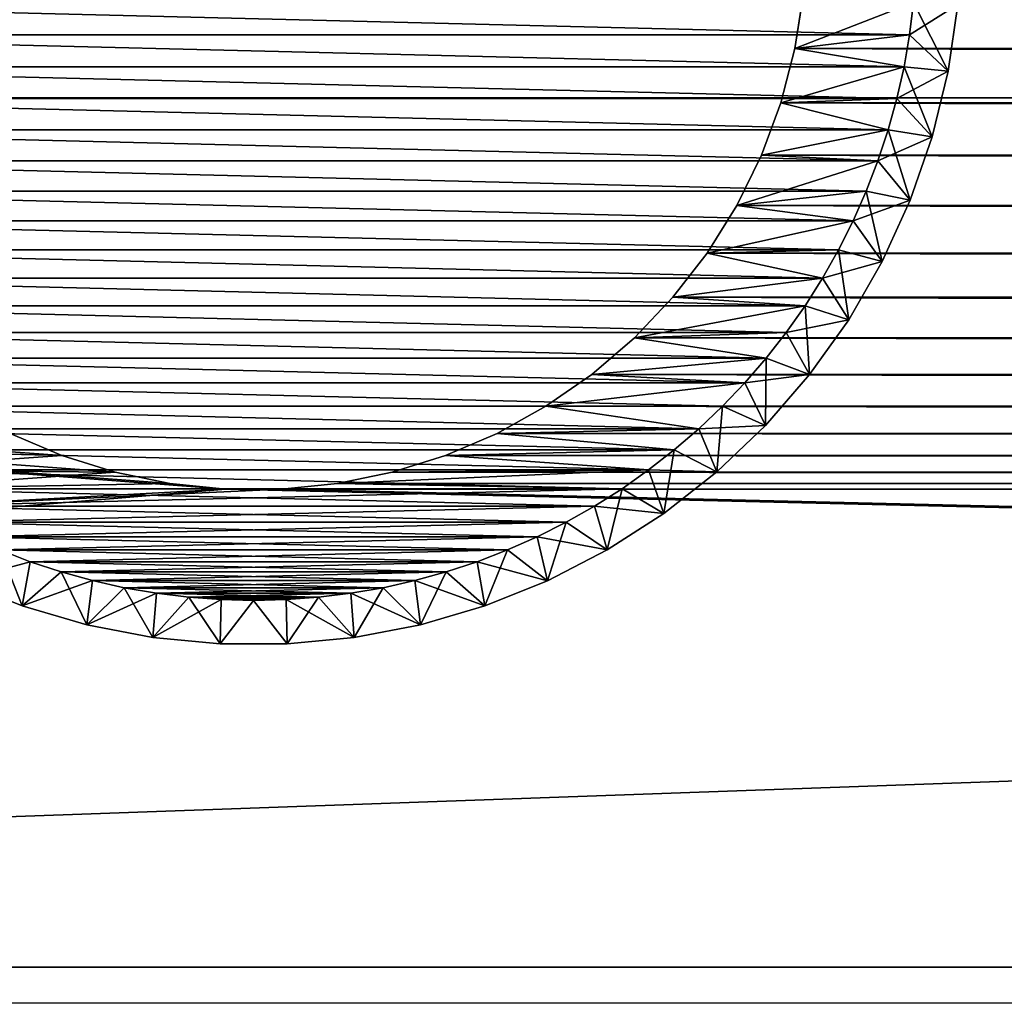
# Model space of a CAD drawing. Extents: x -320 to 320, y -695 to 695.
# Tile 118 of 169: x -170 to -148, y 432 to 454. Entities that reach past the tile are written whole.
import ezdxf

# ---------------------------------------------------------------- set-up
doc = ezdxf.new("R2010")
doc.units = 0
doc.header["$LTSCALE"] = 50.062222
for name, color, linetype in [('1', 7, 'CONTINUOUS'), ('102', 7, 'CONTINUOUS'), ('107', 7, 'CONTINUOUS'), ('108', 7, 'CONTINUOUS'), ('112', 7, 'CONTINUOUS'), ('122', 7, 'CONTINUOUS'), ('124', 7, 'CONTINUOUS'), ('2', 7, 'CONTINUOUS')]:
    doc.layers.add(name, color=color, linetype=linetype)

msp = doc.modelspace()

# ---------------------------------------------------------------- linework, layer by layer
at = {"layer": '1', "color": 7, "linetype": 'CONTINUOUS'}
for points in [[(-152.564, 454.735), (152.756, 453.484), (-152.756, 453.484), (-152.564, 454.735)], [(152.564, 454.735), (152.756, 453.484), (-152.564, 454.735), (152.564, 454.735)], [(-152.756, 453.484), (153.073, 452.258), (-153.073, 452.258), (-152.756, 453.484)], [(152.756, 453.484), (153.073, 452.258), (-152.756, 453.484), (152.756, 453.484)], [(-295.58, 432.7), (-293.162, 453.208), (-165.633, 443.516), (-295.58, 432.7)], [(-165.633, 443.516), (-293.162, 453.208), (-166.893, 443.644), (-165.633, 443.516)], [(-166.893, 443.644), (-293.162, 453.208), (-168.133, 443.899), (-166.893, 443.644)], [(-168.133, 443.899), (-293.162, 453.208), (-169.341, 444.278), (-168.133, 443.899)], [(-169.341, 444.278), (-293.162, 453.208), (-170.505, 444.777), (-169.341, 444.278)], [(-153.073, 452.258), (153.513, 451.071), (-153.513, 451.071), (-153.073, 452.258)], [(153.073, 452.258), (153.513, 451.071), (-153.073, 452.258), (153.073, 452.258)], [(-153.513, 451.071), (154.071, 449.934), (-154.071, 449.934), (-153.513, 451.071)], [(153.513, 451.071), (154.071, 449.934), (-153.513, 451.071), (153.513, 451.071)], [(-154.071, 449.934), (154.74, 448.859), (-154.74, 448.859), (-154.071, 449.934)], [(154.071, 449.934), (154.74, 448.859), (-154.071, 449.934), (154.071, 449.934)], [(-154.74, 448.859), (155.516, 447.858), (-155.515, 447.858), (-154.74, 448.859)], [(154.74, 448.859), (155.516, 447.858), (-154.74, 448.859), (154.74, 448.859)], [(-155.515, 447.858), (156.388, 446.94), (-156.388, 446.94), (-155.515, 447.858)], [(155.516, 447.858), (156.388, 446.94), (-155.515, 447.858), (155.516, 447.858)], [(-156.388, 446.94), (157.349, 446.115), (-157.349, 446.115), (-156.388, 446.94)], [(156.388, 446.94), (157.349, 446.115), (-156.388, 446.94), (156.388, 446.94)], [(-157.349, 446.115), (158.388, 445.392), (-158.388, 445.392), (-157.349, 446.115)], [(157.349, 446.115), (158.388, 445.392), (-157.349, 446.115), (157.349, 446.115)], [(-158.388, 445.392), (159.495, 444.777), (-159.495, 444.777), (-158.388, 445.392)], [(158.388, 445.392), (159.495, 444.777), (-158.388, 445.392), (158.388, 445.392)], [(-159.495, 444.777), (160.659, 444.278), (-160.659, 444.278), (-159.495, 444.777)], [(159.495, 444.777), (160.659, 444.278), (-159.495, 444.777), (159.495, 444.777)], [(-160.659, 444.278), (161.867, 443.899), (-161.867, 443.899), (-160.659, 444.278)], [(160.659, 444.278), (161.867, 443.899), (-160.659, 444.278), (160.659, 444.278)], [(-161.867, 443.899), (163.107, 443.644), (-163.107, 443.644), (-161.867, 443.899)], [(161.867, 443.899), (163.107, 443.644), (-161.867, 443.899), (161.867, 443.899)], [(295.58, 432.7), (-295.58, 432.7), (-165.633, 443.516), (295.58, 432.7)], [(-164.367, 443.516), (295.58, 432.7), (-165.633, 443.516), (-164.367, 443.516)], [(-163.107, 443.644), (164.367, 443.516), (-164.367, 443.516), (-163.107, 443.644)], [(164.367, 443.516), (295.58, 432.7), (-164.367, 443.516), (164.367, 443.516)], [(163.107, 443.644), (164.367, 443.516), (-163.107, 443.644), (163.107, 443.644)], [(-297.887, 412.179), (-295.58, 432.7), (297.887, 412.179), (-297.887, 412.179)], [(297.887, 412.179), (-295.58, 432.7), (295.58, 432.7), (297.887, 412.179)]]:
    msp.add_3dface(points, dxfattribs=at)
at = {"layer": '102', "color": 7, "linetype": 'CONTINUOUS'}
for points in [[(-152.564, 454.735), (-152.756, 453.484), (-152.564, 454.735, -9), (-152.564, 454.735)], [(-152.564, 454.735, -9), (-152.756, 453.484), (-152.756, 453.484, -9), (-152.564, 454.735, -9)], [(-152.756, 453.484), (-153.073, 452.258), (-152.756, 453.484, -9), (-152.756, 453.484)], [(-152.756, 453.484, -9), (-153.073, 452.258), (-153.073, 452.258, -9), (-152.756, 453.484, -9)], [(-153.073, 452.258), (-153.513, 451.071), (-153.073, 452.258, -9), (-153.073, 452.258)], [(-153.073, 452.258, -9), (-153.513, 451.071), (-153.513, 451.071, -9), (-153.073, 452.258, -9)], [(-153.513, 451.071), (-154.071, 449.934), (-153.513, 451.071, -9), (-153.513, 451.071)], [(-153.513, 451.071, -9), (-154.071, 449.934), (-154.071, 449.934, -9), (-153.513, 451.071, -9)], [(-154.071, 449.934), (-154.74, 448.859), (-154.071, 449.934, -9), (-154.071, 449.934)], [(-154.071, 449.934, -9), (-154.74, 448.859), (-154.74, 448.859, -9), (-154.071, 449.934, -9)], [(-154.74, 448.859), (-155.515, 447.858), (-154.74, 448.859, -9), (-154.74, 448.859)], [(-154.74, 448.859, -9), (-155.515, 447.858), (-155.515, 447.858, -9), (-154.74, 448.859, -9)], [(-155.515, 447.858), (-156.388, 446.94), (-155.515, 447.858, -9), (-155.515, 447.858)], [(-155.515, 447.858, -9), (-156.388, 446.94), (-156.388, 446.94, -9), (-155.515, 447.858, -9)], [(-156.388, 446.94), (-157.349, 446.115), (-156.388, 446.94, -9), (-156.388, 446.94)], [(-156.388, 446.94, -9), (-157.349, 446.115), (-157.349, 446.115, -9), (-156.388, 446.94, -9)], [(-157.349, 446.115), (-158.388, 445.392), (-157.349, 446.115, -9), (-157.349, 446.115)], [(-157.349, 446.115, -9), (-158.388, 445.392), (-158.388, 445.392, -9), (-157.349, 446.115, -9)], [(-158.388, 445.392), (-159.495, 444.777), (-158.388, 445.392, -9), (-158.388, 445.392)], [(-158.388, 445.392, -9), (-159.495, 444.777), (-159.495, 444.777, -9), (-158.388, 445.392, -9)], [(-169.341, 444.278), (-170.505, 444.777), (-169.341, 444.278, -9), (-169.341, 444.278)], [(-169.341, 444.278, -9), (-170.505, 444.777), (-170.505, 444.777, -9), (-169.341, 444.278, -9)], [(-159.495, 444.777), (-160.659, 444.278), (-159.495, 444.777, -9), (-159.495, 444.777)], [(-159.495, 444.777, -9), (-160.659, 444.278), (-160.659, 444.278, -9), (-159.495, 444.777, -9)], [(-168.133, 443.899), (-169.341, 444.278), (-168.133, 443.899, -9), (-168.133, 443.899)], [(-168.133, 443.899, -9), (-169.341, 444.278), (-169.341, 444.278, -9), (-168.133, 443.899, -9)], [(-160.659, 444.278), (-161.867, 443.899), (-160.659, 444.278, -9), (-160.659, 444.278)], [(-160.659, 444.278, -9), (-161.867, 443.899), (-161.867, 443.899, -9), (-160.659, 444.278, -9)], [(-166.893, 443.644), (-168.133, 443.899), (-166.893, 443.644, -9), (-166.893, 443.644)], [(-166.893, 443.644, -9), (-168.133, 443.899), (-168.133, 443.899, -9), (-166.893, 443.644, -9)], [(-161.867, 443.899), (-163.107, 443.644), (-161.867, 443.899, -9), (-161.867, 443.899)], [(-161.867, 443.899, -9), (-163.107, 443.644), (-163.107, 443.644, -9), (-161.867, 443.899, -9)], [(-165.633, 443.516), (-166.893, 443.644), (-165.633, 443.516, -9), (-165.633, 443.516)], [(-165.633, 443.516, -9), (-166.893, 443.644), (-166.893, 443.644, -9), (-165.633, 443.516, -9)], [(-164.367, 443.516), (-165.633, 443.516), (-164.367, 443.516, -9), (-164.367, 443.516)], [(-164.367, 443.516, -9), (-165.633, 443.516), (-165.633, 443.516, -9), (-164.367, 443.516, -9)], [(-163.107, 443.644), (-164.367, 443.516), (-163.107, 443.644, -9), (-163.107, 443.644)], [(-163.107, 443.644, -9), (-164.367, 443.516), (-164.367, 443.516, -9), (-163.107, 443.644, -9)]]:
    msp.add_3dface(points, dxfattribs=at)
at = {"layer": '107', "color": 7, "linetype": 'CONTINUOUS'}
for points in [[(-152.564, 454.735, -9), (-152.756, 453.484, -9), (-150.072, 454.53, -9), (-152.564, 454.735, -9)], [(-150.072, 454.53, -9), (-152.756, 453.484, -9), (-150.162, 453.799, -9), (-150.072, 454.53, -9)], [(-150.162, 453.799, -9), (-152.756, 453.484, -9), (-150.288, 453.074, -9), (-150.162, 453.799, -9)], [(-152.756, 453.484, -9), (-153.073, 452.258, -9), (-150.288, 453.074, -9), (-152.756, 453.484, -9)], [(-150.288, 453.074, -9), (-153.073, 452.258, -9), (-150.45, 452.355, -9), (-150.288, 453.074, -9)], [(-153.073, 452.258, -9), (-153.513, 451.071, -9), (-150.646, 451.646, -9), (-153.073, 452.258, -9)], [(-150.45, 452.355, -9), (-153.073, 452.258, -9), (-150.646, 451.646, -9), (-150.45, 452.355, -9)], [(-150.646, 451.646, -9), (-153.513, 451.071, -9), (-150.877, 450.947, -9), (-150.646, 451.646, -9)], [(-153.513, 451.071, -9), (-154.071, 449.934, -9), (-150.877, 450.947, -9), (-153.513, 451.071, -9)], [(-150.877, 450.947, -9), (-154.071, 449.934, -9), (-151.142, 450.26, -9), (-150.877, 450.947, -9)], [(-151.142, 450.26, -9), (-154.071, 449.934, -9), (-151.44, 449.587, -9), (-151.142, 450.26, -9)], [(-154.071, 449.934, -9), (-154.74, 448.859, -9), (-151.44, 449.587, -9), (-154.071, 449.934, -9)], [(-151.44, 449.587, -9), (-154.74, 448.859, -9), (-151.771, 448.929, -9), (-151.44, 449.587, -9)], [(-154.74, 448.859, -9), (-155.515, 447.858, -9), (-152.134, 448.288, -9), (-154.74, 448.859, -9)], [(-151.771, 448.929, -9), (-154.74, 448.859, -9), (-152.134, 448.288, -9), (-151.771, 448.929, -9)], [(-152.134, 448.288, -9), (-155.515, 447.858, -9), (-152.528, 447.666, -9), (-152.134, 448.288, -9)], [(-155.515, 447.858, -9), (-156.388, 446.94, -9), (-152.528, 447.666, -9), (-155.515, 447.858, -9)], [(-152.528, 447.666, -9), (-156.388, 446.94, -9), (-152.952, 447.065, -9), (-152.528, 447.666, -9)], [(-152.952, 447.065, -9), (-156.388, 446.94, -9), (-153.405, 446.484, -9), (-152.952, 447.065, -9)], [(-156.388, 446.94, -9), (-157.349, 446.115, -9), (-153.405, 446.484, -9), (-156.388, 446.94, -9)], [(-153.405, 446.484, -9), (-157.349, 446.115, -9), (-153.886, 445.927, -9), (-153.405, 446.484, -9)], [(-157.349, 446.115, -9), (-158.388, 445.392, -9), (-153.886, 445.927, -9), (-157.349, 446.115, -9)], [(-153.886, 445.927, -9), (-158.388, 445.392, -9), (-154.393, 445.393, -9), (-153.886, 445.927, -9)], [(-158.388, 445.392, -9), (-159.495, 444.777, -9), (-154.927, 444.886, -9), (-158.388, 445.392, -9)], [(-154.393, 445.393, -9), (-158.388, 445.392, -9), (-154.927, 444.886, -9), (-154.393, 445.393, -9)], [(-154.927, 444.886, -9), (-159.495, 444.777, -9), (-155.484, 444.405, -9), (-154.927, 444.886, -9)], [(-169.341, 444.278, -9), (-170.505, 444.777, -9), (-174.516, 444.405, -9), (-169.341, 444.278, -9)], [(-159.495, 444.777, -9), (-160.659, 444.278, -9), (-155.484, 444.405, -9), (-159.495, 444.777, -9)], [(-173.935, 443.952, -9), (-169.341, 444.278, -9), (-174.516, 444.405, -9), (-173.935, 443.952, -9)], [(-155.484, 444.405, -9), (-160.659, 444.278, -9), (-156.065, 443.952, -9), (-155.484, 444.405, -9)], [(-168.133, 443.899, -9), (-169.341, 444.278, -9), (-173.935, 443.952, -9), (-168.133, 443.899, -9)], [(-160.659, 444.278, -9), (-161.867, 443.899, -9), (-156.065, 443.952, -9), (-160.659, 444.278, -9)], [(-173.334, 443.528, -9), (-168.133, 443.899, -9), (-173.935, 443.952, -9), (-173.334, 443.528, -9)], [(-161.867, 443.899, -9), (-163.107, 443.644, -9), (-156.065, 443.952, -9), (-161.867, 443.899, -9)], [(-156.065, 443.952, -9), (-163.107, 443.644, -9), (-156.666, 443.528, -9), (-156.065, 443.952, -9)], [(-166.893, 443.644, -9), (-168.133, 443.899, -9), (-173.334, 443.528, -9), (-166.893, 443.644, -9)], [(-165.633, 443.516, -9), (-166.893, 443.644, -9), (-173.334, 443.528, -9), (-165.633, 443.516, -9)], [(-172.712, 443.134, -9), (-165.633, 443.516, -9), (-173.334, 443.528, -9), (-172.712, 443.134, -9)], [(-156.666, 443.528, -9), (-164.367, 443.516, -9), (-172.712, 443.134, -9), (-156.666, 443.528, -9)], [(-157.288, 443.134, -9), (-156.666, 443.528, -9), (-172.712, 443.134, -9), (-157.288, 443.134, -9)], [(-164.367, 443.516, -9), (-165.633, 443.516, -9), (-172.712, 443.134, -9), (-164.367, 443.516, -9)], [(-163.107, 443.644, -9), (-164.367, 443.516, -9), (-156.666, 443.528, -9), (-163.107, 443.644, -9)], [(-172.071, 442.771, -9), (-157.288, 443.134, -9), (-172.712, 443.134, -9), (-172.071, 442.771, -9)], [(-157.929, 442.771, -9), (-157.288, 443.134, -9), (-172.071, 442.771, -9), (-157.929, 442.771, -9)], [(-171.413, 442.44, -9), (-157.929, 442.771, -9), (-172.071, 442.771, -9), (-171.413, 442.44, -9)], [(-158.587, 442.44, -9), (-157.929, 442.771, -9), (-171.413, 442.44, -9), (-158.587, 442.44, -9)], [(-170.74, 442.142, -9), (-158.587, 442.44, -9), (-171.413, 442.44, -9), (-170.74, 442.142, -9)], [(-159.26, 442.142, -9), (-158.587, 442.44, -9), (-170.74, 442.142, -9), (-159.26, 442.142, -9)], [(-170.053, 441.877, -9), (-159.26, 442.142, -9), (-170.74, 442.142, -9), (-170.053, 441.877, -9)], [(-159.947, 441.877, -9), (-159.26, 442.142, -9), (-170.053, 441.877, -9), (-159.947, 441.877, -9)], [(-169.354, 441.646, -9), (-159.947, 441.877, -9), (-170.053, 441.877, -9), (-169.354, 441.646, -9)], [(-160.646, 441.646, -9), (-159.947, 441.877, -9), (-169.354, 441.646, -9), (-160.646, 441.646, -9)], [(-168.645, 441.45, -9), (-160.646, 441.646, -9), (-169.354, 441.646, -9), (-168.645, 441.45, -9)], [(-161.355, 441.45, -9), (-160.646, 441.646, -9), (-168.645, 441.45, -9), (-161.355, 441.45, -9)], [(-167.926, 441.288, -9), (-161.355, 441.45, -9), (-168.645, 441.45, -9), (-167.926, 441.288, -9)], [(-162.074, 441.288, -9), (-161.355, 441.45, -9), (-167.926, 441.288, -9), (-162.074, 441.288, -9)], [(-167.201, 441.162, -9), (-162.074, 441.288, -9), (-167.926, 441.288, -9), (-167.201, 441.162, -9)], [(-162.799, 441.162, -9), (-162.074, 441.288, -9), (-167.201, 441.162, -9), (-162.799, 441.162, -9)], [(-166.47, 441.072, -9), (-162.799, 441.162, -9), (-167.201, 441.162, -9), (-166.47, 441.072, -9)], [(-163.53, 441.072, -9), (-162.799, 441.162, -9), (-166.47, 441.072, -9), (-163.53, 441.072, -9)], [(-165.736, 441.018, -9), (-163.53, 441.072, -9), (-166.47, 441.072, -9), (-165.736, 441.018, -9)], [(-164.264, 441.018, -9), (-163.53, 441.072, -9), (-165.736, 441.018, -9), (-164.264, 441.018, -9)], [(-165, 441, -9), (-164.264, 441.018, -9), (-165.736, 441.018, -9), (-165, 441, -9)]]:
    msp.add_3dface(points, dxfattribs=at)
at = {"layer": '108', "color": 7, "linetype": 'CONTINUOUS'}
for points in [[(-179.838, 453.799, -59), (-179.928, 454.53, -59), (-150.162, 453.799, -59), (-179.838, 453.799, -59)], [(-150.162, 453.799, -59), (-179.928, 454.53, -59), (-150.072, 454.53, -59), (-150.162, 453.799, -59)], [(-179.712, 453.074, -59), (-179.838, 453.799, -59), (-150.288, 453.074, -59), (-179.712, 453.074, -59)], [(-150.288, 453.074, -59), (-179.838, 453.799, -59), (-150.162, 453.799, -59), (-150.288, 453.074, -59)], [(-179.55, 452.355, -59), (-179.712, 453.074, -59), (-150.45, 452.355, -59), (-179.55, 452.355, -59)], [(-150.45, 452.355, -59), (-179.712, 453.074, -59), (-150.288, 453.074, -59), (-150.45, 452.355, -59)], [(-179.354, 451.646, -59), (-179.55, 452.355, -59), (-150.646, 451.646, -59), (-179.354, 451.646, -59)], [(-150.646, 451.646, -59), (-179.55, 452.355, -59), (-150.45, 452.355, -59), (-150.646, 451.646, -59)], [(-179.123, 450.947, -59), (-179.354, 451.646, -59), (-150.877, 450.947, -59), (-179.123, 450.947, -59)], [(-150.877, 450.947, -59), (-179.354, 451.646, -59), (-150.646, 451.646, -59), (-150.877, 450.947, -59)], [(-178.858, 450.26, -59), (-179.123, 450.947, -59), (-151.142, 450.26, -59), (-178.858, 450.26, -59)], [(-151.142, 450.26, -59), (-179.123, 450.947, -59), (-150.877, 450.947, -59), (-151.142, 450.26, -59)], [(-178.56, 449.587, -59), (-178.858, 450.26, -59), (-151.44, 449.587, -59), (-178.56, 449.587, -59)], [(-151.44, 449.587, -59), (-178.858, 450.26, -59), (-151.142, 450.26, -59), (-151.44, 449.587, -59)], [(-178.229, 448.929, -59), (-178.56, 449.587, -59), (-151.771, 448.929, -59), (-178.229, 448.929, -59)], [(-151.771, 448.929, -59), (-178.56, 449.587, -59), (-151.44, 449.587, -59), (-151.771, 448.929, -59)], [(-177.866, 448.288, -59), (-178.229, 448.929, -59), (-152.134, 448.288, -59), (-177.866, 448.288, -59)], [(-152.134, 448.288, -59), (-178.229, 448.929, -59), (-151.771, 448.929, -59), (-152.134, 448.288, -59)], [(-177.472, 447.666, -59), (-177.866, 448.288, -59), (-152.528, 447.666, -59), (-177.472, 447.666, -59)], [(-152.528, 447.666, -59), (-177.866, 448.288, -59), (-152.134, 448.288, -59), (-152.528, 447.666, -59)], [(-177.048, 447.065, -59), (-177.472, 447.666, -59), (-152.952, 447.065, -59), (-177.048, 447.065, -59)], [(-152.952, 447.065, -59), (-177.472, 447.666, -59), (-152.528, 447.666, -59), (-152.952, 447.065, -59)], [(-176.595, 446.484, -59), (-177.048, 447.065, -59), (-153.405, 446.484, -59), (-176.595, 446.484, -59)], [(-153.405, 446.484, -59), (-177.048, 447.065, -59), (-152.952, 447.065, -59), (-153.405, 446.484, -59)], [(-176.114, 445.927, -59), (-176.595, 446.484, -59), (-153.886, 445.927, -59), (-176.114, 445.927, -59)], [(-153.886, 445.927, -59), (-176.595, 446.484, -59), (-153.405, 446.484, -59), (-153.886, 445.927, -59)], [(-175.607, 445.393, -59), (-176.114, 445.927, -59), (-154.393, 445.393, -59), (-175.607, 445.393, -59)], [(-154.393, 445.393, -59), (-176.114, 445.927, -59), (-153.886, 445.927, -59), (-154.393, 445.393, -59)], [(-175.073, 444.886, -59), (-175.607, 445.393, -59), (-154.927, 444.886, -59), (-175.073, 444.886, -59)], [(-154.927, 444.886, -59), (-175.607, 445.393, -59), (-154.393, 445.393, -59), (-154.927, 444.886, -59)], [(-174.516, 444.405, -59), (-175.073, 444.886, -59), (-155.484, 444.405, -59), (-174.516, 444.405, -59)], [(-155.484, 444.405, -59), (-175.073, 444.886, -59), (-154.927, 444.886, -59), (-155.484, 444.405, -59)], [(-173.935, 443.952, -59), (-174.516, 444.405, -59), (-156.065, 443.952, -59), (-173.935, 443.952, -59)], [(-156.065, 443.952, -59), (-174.516, 444.405, -59), (-155.484, 444.405, -59), (-156.065, 443.952, -59)], [(-173.334, 443.528, -59), (-173.935, 443.952, -59), (-156.666, 443.528, -59), (-173.334, 443.528, -59)], [(-156.666, 443.528, -59), (-173.935, 443.952, -59), (-156.065, 443.952, -59), (-156.666, 443.528, -59)], [(-172.712, 443.134, -59), (-173.334, 443.528, -59), (-157.288, 443.134, -59), (-172.712, 443.134, -59)], [(-157.288, 443.134, -59), (-173.334, 443.528, -59), (-156.666, 443.528, -59), (-157.288, 443.134, -59)], [(-172.071, 442.771, -59), (-172.712, 443.134, -59), (-157.929, 442.771, -59), (-172.071, 442.771, -59)], [(-157.929, 442.771, -59), (-172.712, 443.134, -59), (-157.288, 443.134, -59), (-157.929, 442.771, -59)], [(-171.413, 442.44, -59), (-172.071, 442.771, -59), (-158.587, 442.44, -59), (-171.413, 442.44, -59)], [(-158.587, 442.44, -59), (-172.071, 442.771, -59), (-157.929, 442.771, -59), (-158.587, 442.44, -59)], [(-170.74, 442.142, -59), (-171.413, 442.44, -59), (-159.26, 442.142, -59), (-170.74, 442.142, -59)], [(-159.26, 442.142, -59), (-171.413, 442.44, -59), (-158.587, 442.44, -59), (-159.26, 442.142, -59)], [(-170.053, 441.877, -59), (-170.74, 442.142, -59), (-159.947, 441.877, -59), (-170.053, 441.877, -59)], [(-159.947, 441.877, -59), (-170.74, 442.142, -59), (-159.26, 442.142, -59), (-159.947, 441.877, -59)], [(-169.354, 441.646, -59), (-170.053, 441.877, -59), (-160.646, 441.646, -59), (-169.354, 441.646, -59)], [(-160.646, 441.646, -59), (-170.053, 441.877, -59), (-159.947, 441.877, -59), (-160.646, 441.646, -59)], [(-168.645, 441.45, -59), (-169.354, 441.646, -59), (-161.355, 441.45, -59), (-168.645, 441.45, -59)], [(-161.355, 441.45, -59), (-169.354, 441.646, -59), (-160.646, 441.646, -59), (-161.355, 441.45, -59)], [(-167.926, 441.288, -59), (-168.645, 441.45, -59), (-162.074, 441.288, -59), (-167.926, 441.288, -59)], [(-162.074, 441.288, -59), (-168.645, 441.45, -59), (-161.355, 441.45, -59), (-162.074, 441.288, -59)], [(-167.201, 441.162, -59), (-167.926, 441.288, -59), (-162.799, 441.162, -59), (-167.201, 441.162, -59)], [(-162.799, 441.162, -59), (-167.926, 441.288, -59), (-162.074, 441.288, -59), (-162.799, 441.162, -59)], [(-166.47, 441.072, -59), (-167.201, 441.162, -59), (-163.53, 441.072, -59), (-166.47, 441.072, -59)], [(-163.53, 441.072, -59), (-167.201, 441.162, -59), (-162.799, 441.162, -59), (-163.53, 441.072, -59)], [(-165.736, 441.018, -59), (-166.47, 441.072, -59), (-164.264, 441.018, -59), (-165.736, 441.018, -59)], [(-164.264, 441.018, -59), (-166.47, 441.072, -59), (-163.53, 441.072, -59), (-164.264, 441.018, -59)], [(-165, 441, -59), (-165.736, 441.018, -59), (-164.264, 441.018, -59), (-165, 441, -59)]]:
    msp.add_3dface(points, dxfattribs=at)
at = {"layer": '112', "color": 7, "linetype": 'CONTINUOUS'}
for points in [[(-149.072, 454.479, -10), (-149.289, 452.972, -10), (-149.072, 454.479, -58), (-149.072, 454.479, -10)], [(-149.072, 454.479, -58), (-149.289, 452.972, -10), (-149.289, 452.972, -58), (-149.072, 454.479, -58)], [(-149.289, 452.972, -10), (-149.648, 451.492, -10), (-149.289, 452.972, -58), (-149.289, 452.972, -10)], [(-149.289, 452.972, -58), (-149.648, 451.492, -10), (-149.648, 451.492, -58), (-149.289, 452.972, -58)], [(-149.648, 451.492, -10), (-150.146, 450.053, -10), (-149.648, 451.492, -58), (-149.648, 451.492, -10)], [(-149.648, 451.492, -58), (-150.146, 450.053, -10), (-150.146, 450.053, -58), (-149.648, 451.492, -58)], [(-150.146, 450.053, -10), (-150.779, 448.668, -10), (-150.146, 450.053, -58), (-150.146, 450.053, -10)], [(-150.146, 450.053, -58), (-150.779, 448.668, -10), (-150.779, 448.668, -58), (-150.146, 450.053, -58)], [(-150.779, 448.668, -10), (-151.54, 447.35, -10), (-150.779, 448.668, -58), (-150.779, 448.668, -10)], [(-150.779, 448.668, -58), (-151.54, 447.35, -10), (-151.54, 447.35, -58), (-150.779, 448.668, -58)], [(-151.54, 447.35, -10), (-152.423, 446.109, -10), (-151.54, 447.35, -58), (-151.54, 447.35, -10)], [(-151.54, 447.35, -58), (-152.423, 446.109, -10), (-152.423, 446.109, -58), (-151.54, 447.35, -58)], [(-152.423, 446.109, -10), (-153.42, 444.959, -10), (-152.423, 446.109, -58), (-152.423, 446.109, -10)], [(-152.423, 446.109, -58), (-153.42, 444.959, -10), (-153.42, 444.959, -58), (-152.423, 446.109, -58)], [(-153.42, 444.959, -10), (-154.522, 443.908, -10), (-153.42, 444.959, -58), (-153.42, 444.959, -10)], [(-153.42, 444.959, -58), (-154.522, 443.908, -10), (-154.522, 443.908, -58), (-153.42, 444.959, -58)], [(-154.522, 443.908, -10), (-155.719, 442.967, -10), (-154.522, 443.908, -58), (-154.522, 443.908, -10)], [(-154.522, 443.908, -58), (-155.719, 442.967, -10), (-155.719, 442.967, -58), (-154.522, 443.908, -58)], [(-155.719, 442.967, -10), (-157, 442.144, -10), (-155.719, 442.967, -58), (-155.719, 442.967, -10)], [(-155.719, 442.967, -58), (-157, 442.144, -10), (-157, 442.144, -58), (-155.719, 442.967, -58)], [(-157, 442.144, -10), (-158.353, 441.446, -10), (-157, 442.144, -58), (-157, 442.144, -10)], [(-157, 442.144, -58), (-158.353, 441.446, -10), (-158.353, 441.446, -58), (-157, 442.144, -58)], [(-170.233, 440.88, -10), (-171.647, 441.446, -10), (-170.233, 440.88, -58), (-170.233, 440.88, -10)], [(-170.233, 440.88, -58), (-171.647, 441.446, -10), (-171.647, 441.446, -58), (-170.233, 440.88, -58)], [(-158.353, 441.446, -10), (-159.767, 440.88, -10), (-158.353, 441.446, -58), (-158.353, 441.446, -10)], [(-158.353, 441.446, -58), (-159.767, 440.88, -10), (-159.767, 440.88, -58), (-158.353, 441.446, -58)], [(-168.772, 440.451, -10), (-170.233, 440.88, -10), (-168.772, 440.451, -58), (-168.772, 440.451, -10)], [(-168.772, 440.451, -58), (-170.233, 440.88, -10), (-170.233, 440.88, -58), (-168.772, 440.451, -58)], [(-159.767, 440.88, -10), (-161.228, 440.451, -10), (-159.767, 440.88, -58), (-159.767, 440.88, -10)], [(-159.767, 440.88, -58), (-161.228, 440.451, -10), (-161.228, 440.451, -58), (-159.767, 440.88, -58)], [(-167.277, 440.163, -10), (-168.772, 440.451, -10), (-167.277, 440.163, -58), (-167.277, 440.163, -10)], [(-167.277, 440.163, -58), (-168.772, 440.451, -10), (-168.772, 440.451, -58), (-167.277, 440.163, -58)], [(-161.228, 440.451, -10), (-162.723, 440.163, -10), (-161.228, 440.451, -58), (-161.228, 440.451, -10)], [(-161.228, 440.451, -58), (-162.723, 440.163, -10), (-162.723, 440.163, -58), (-161.228, 440.451, -58)], [(-165.761, 440.018, -10), (-167.277, 440.163, -10), (-165.761, 440.018, -58), (-165.761, 440.018, -10)], [(-165.761, 440.018, -58), (-167.277, 440.163, -10), (-167.277, 440.163, -58), (-165.761, 440.018, -58)], [(-162.723, 440.163, -10), (-164.239, 440.018, -10), (-162.723, 440.163, -58), (-162.723, 440.163, -10)], [(-162.723, 440.163, -58), (-164.239, 440.018, -10), (-164.239, 440.018, -58), (-162.723, 440.163, -58)], [(-164.239, 440.018, -10), (-165.761, 440.018, -10), (-164.239, 440.018, -58), (-164.239, 440.018, -10)], [(-164.239, 440.018, -58), (-165.761, 440.018, -10), (-165.761, 440.018, -58), (-164.239, 440.018, -58)]]:
    msp.add_3dface(points, dxfattribs=at)
at = {"layer": '122', "color": 7, "linetype": 'CONTINUOUS'}
for points in [[(-150.072, 454.53, -9), (-150.162, 453.799, -9), (-149.072, 454.479, -10), (-150.072, 454.53, -9)], [(-150.162, 453.799, -9), (-149.289, 452.972, -10), (-149.072, 454.479, -10), (-150.162, 453.799, -9)], [(-150.162, 453.799, -9), (-150.288, 453.074, -9), (-149.289, 452.972, -10), (-150.162, 453.799, -9)], [(-150.288, 453.074, -9), (-150.45, 452.355, -9), (-149.289, 452.972, -10), (-150.288, 453.074, -9)], [(-150.45, 452.355, -9), (-149.648, 451.492, -10), (-149.289, 452.972, -10), (-150.45, 452.355, -9)], [(-150.45, 452.355, -9), (-150.646, 451.646, -9), (-149.648, 451.492, -10), (-150.45, 452.355, -9)], [(-150.646, 451.646, -9), (-150.877, 450.947, -9), (-149.648, 451.492, -10), (-150.646, 451.646, -9)], [(-150.877, 450.947, -9), (-150.146, 450.053, -10), (-149.648, 451.492, -10), (-150.877, 450.947, -9)], [(-150.877, 450.947, -9), (-151.142, 450.26, -9), (-150.146, 450.053, -10), (-150.877, 450.947, -9)], [(-151.142, 450.26, -9), (-151.44, 449.587, -9), (-150.146, 450.053, -10), (-151.142, 450.26, -9)], [(-151.44, 449.587, -9), (-150.779, 448.668, -10), (-150.146, 450.053, -10), (-151.44, 449.587, -9)], [(-151.44, 449.587, -9), (-151.771, 448.929, -9), (-150.779, 448.668, -10), (-151.44, 449.587, -9)], [(-151.771, 448.929, -9), (-152.134, 448.288, -9), (-150.779, 448.668, -10), (-151.771, 448.929, -9)], [(-152.134, 448.288, -9), (-151.54, 447.35, -10), (-150.779, 448.668, -10), (-152.134, 448.288, -9)], [(-152.134, 448.288, -9), (-152.528, 447.666, -9), (-151.54, 447.35, -10), (-152.134, 448.288, -9)], [(-152.528, 447.666, -9), (-152.952, 447.065, -9), (-151.54, 447.35, -10), (-152.528, 447.666, -9)], [(-152.952, 447.065, -9), (-152.423, 446.109, -10), (-151.54, 447.35, -10), (-152.952, 447.065, -9)], [(-152.952, 447.065, -9), (-153.405, 446.484, -9), (-152.423, 446.109, -10), (-152.952, 447.065, -9)], [(-153.405, 446.484, -9), (-153.886, 445.927, -9), (-152.423, 446.109, -10), (-153.405, 446.484, -9)], [(-153.886, 445.927, -9), (-154.393, 445.393, -9), (-153.42, 444.959, -10), (-153.886, 445.927, -9)], [(-153.886, 445.927, -9), (-153.42, 444.959, -10), (-152.423, 446.109, -10), (-153.886, 445.927, -9)], [(-154.393, 445.393, -9), (-154.927, 444.886, -9), (-153.42, 444.959, -10), (-154.393, 445.393, -9)], [(-154.927, 444.886, -9), (-155.484, 444.405, -9), (-154.522, 443.908, -10), (-154.927, 444.886, -9)], [(-154.927, 444.886, -9), (-154.522, 443.908, -10), (-153.42, 444.959, -10), (-154.927, 444.886, -9)], [(-155.484, 444.405, -9), (-156.065, 443.952, -9), (-154.522, 443.908, -10), (-155.484, 444.405, -9)], [(-156.065, 443.952, -9), (-156.666, 443.528, -9), (-155.719, 442.967, -10), (-156.065, 443.952, -9)], [(-156.065, 443.952, -9), (-155.719, 442.967, -10), (-154.522, 443.908, -10), (-156.065, 443.952, -9)], [(-156.666, 443.528, -9), (-157.288, 443.134, -9), (-155.719, 442.967, -10), (-156.666, 443.528, -9)], [(-157.288, 443.134, -9), (-157.929, 442.771, -9), (-157, 442.144, -10), (-157.288, 443.134, -9)], [(-157.288, 443.134, -9), (-157, 442.144, -10), (-155.719, 442.967, -10), (-157.288, 443.134, -9)], [(-157.929, 442.771, -9), (-158.587, 442.44, -9), (-157, 442.144, -10), (-157.929, 442.771, -9)], [(-158.587, 442.44, -9), (-159.26, 442.142, -9), (-158.353, 441.446, -10), (-158.587, 442.44, -9)], [(-158.587, 442.44, -9), (-158.353, 441.446, -10), (-157, 442.144, -10), (-158.587, 442.44, -9)], [(-170.74, 442.142, -9), (-171.647, 441.446, -10), (-170.233, 440.88, -10), (-170.74, 442.142, -9)], [(-170.053, 441.877, -9), (-170.74, 442.142, -9), (-170.233, 440.88, -10), (-170.053, 441.877, -9)], [(-159.26, 442.142, -9), (-159.947, 441.877, -9), (-158.353, 441.446, -10), (-159.26, 442.142, -9)], [(-169.354, 441.646, -9), (-170.053, 441.877, -9), (-170.233, 440.88, -10), (-169.354, 441.646, -9)], [(-159.947, 441.877, -9), (-160.646, 441.646, -9), (-159.767, 440.88, -10), (-159.947, 441.877, -9)], [(-159.947, 441.877, -9), (-159.767, 440.88, -10), (-158.353, 441.446, -10), (-159.947, 441.877, -9)], [(-169.354, 441.646, -9), (-170.233, 440.88, -10), (-168.772, 440.451, -10), (-169.354, 441.646, -9)], [(-168.645, 441.45, -9), (-169.354, 441.646, -9), (-168.772, 440.451, -10), (-168.645, 441.45, -9)], [(-160.646, 441.646, -9), (-161.355, 441.45, -9), (-159.767, 440.88, -10), (-160.646, 441.646, -9)], [(-167.926, 441.288, -9), (-168.645, 441.45, -9), (-168.772, 440.451, -10), (-167.926, 441.288, -9)], [(-167.926, 441.288, -9), (-168.772, 440.451, -10), (-167.277, 440.163, -10), (-167.926, 441.288, -9)], [(-167.201, 441.162, -9), (-167.926, 441.288, -9), (-167.277, 440.163, -10), (-167.201, 441.162, -9)], [(-162.074, 441.288, -9), (-162.799, 441.162, -9), (-161.228, 440.451, -10), (-162.074, 441.288, -9)], [(-161.355, 441.45, -9), (-162.074, 441.288, -9), (-161.228, 440.451, -10), (-161.355, 441.45, -9)], [(-161.355, 441.45, -9), (-161.228, 440.451, -10), (-159.767, 440.88, -10), (-161.355, 441.45, -9)], [(-166.47, 441.072, -9), (-167.201, 441.162, -9), (-167.277, 440.163, -10), (-166.47, 441.072, -9)], [(-166.47, 441.072, -9), (-167.277, 440.163, -10), (-165.761, 440.018, -10), (-166.47, 441.072, -9)], [(-165.736, 441.018, -9), (-166.47, 441.072, -9), (-165.761, 440.018, -10), (-165.736, 441.018, -9)], [(-165, 441, -9), (-165.736, 441.018, -9), (-165.761, 440.018, -10), (-165, 441, -9)], [(-164.264, 441.018, -9), (-165, 441, -9), (-164.239, 440.018, -10), (-164.264, 441.018, -9)], [(-163.53, 441.072, -9), (-164.264, 441.018, -9), (-162.723, 440.163, -10), (-163.53, 441.072, -9)], [(-164.264, 441.018, -9), (-164.239, 440.018, -10), (-162.723, 440.163, -10), (-164.264, 441.018, -9)], [(-162.799, 441.162, -9), (-163.53, 441.072, -9), (-162.723, 440.163, -10), (-162.799, 441.162, -9)], [(-162.799, 441.162, -9), (-162.723, 440.163, -10), (-161.228, 440.451, -10), (-162.799, 441.162, -9)], [(-165, 441, -9), (-165.761, 440.018, -10), (-164.239, 440.018, -10), (-165, 441, -9)]]:
    msp.add_3dface(points, dxfattribs=at)
at = {"layer": '124', "color": 7, "linetype": 'CONTINUOUS'}
for points in [[(-150.162, 453.799, -59), (-150.072, 454.53, -59), (-149.289, 452.972, -58), (-150.162, 453.799, -59)], [(-150.072, 454.53, -59), (-149.072, 454.479, -58), (-149.289, 452.972, -58), (-150.072, 454.53, -59)], [(-150.288, 453.074, -59), (-150.162, 453.799, -59), (-149.289, 452.972, -58), (-150.288, 453.074, -59)], [(-150.45, 452.355, -59), (-150.288, 453.074, -59), (-149.648, 451.492, -58), (-150.45, 452.355, -59)], [(-150.288, 453.074, -59), (-149.289, 452.972, -58), (-149.648, 451.492, -58), (-150.288, 453.074, -59)], [(-150.646, 451.646, -59), (-150.45, 452.355, -59), (-149.648, 451.492, -58), (-150.646, 451.646, -59)], [(-150.877, 450.947, -59), (-150.646, 451.646, -59), (-150.146, 450.053, -58), (-150.877, 450.947, -59)], [(-150.646, 451.646, -59), (-149.648, 451.492, -58), (-150.146, 450.053, -58), (-150.646, 451.646, -59)], [(-151.142, 450.26, -59), (-150.877, 450.947, -59), (-150.146, 450.053, -58), (-151.142, 450.26, -59)], [(-151.44, 449.587, -59), (-151.142, 450.26, -59), (-150.779, 448.668, -58), (-151.44, 449.587, -59)], [(-151.142, 450.26, -59), (-150.146, 450.053, -58), (-150.779, 448.668, -58), (-151.142, 450.26, -59)], [(-151.771, 448.929, -59), (-151.44, 449.587, -59), (-150.779, 448.668, -58), (-151.771, 448.929, -59)], [(-152.134, 448.288, -59), (-151.771, 448.929, -59), (-151.54, 447.35, -58), (-152.134, 448.288, -59)], [(-151.771, 448.929, -59), (-150.779, 448.668, -58), (-151.54, 447.35, -58), (-151.771, 448.929, -59)], [(-152.528, 447.666, -59), (-152.134, 448.288, -59), (-151.54, 447.35, -58), (-152.528, 447.666, -59)], [(-152.952, 447.065, -59), (-152.528, 447.666, -59), (-152.423, 446.109, -58), (-152.952, 447.065, -59)], [(-152.528, 447.666, -59), (-151.54, 447.35, -58), (-152.423, 446.109, -58), (-152.528, 447.666, -59)], [(-153.405, 446.484, -59), (-152.952, 447.065, -59), (-152.423, 446.109, -58), (-153.405, 446.484, -59)], [(-153.886, 445.927, -59), (-153.405, 446.484, -59), (-153.42, 444.959, -58), (-153.886, 445.927, -59)], [(-153.405, 446.484, -59), (-152.423, 446.109, -58), (-153.42, 444.959, -58), (-153.405, 446.484, -59)], [(-154.393, 445.393, -59), (-153.886, 445.927, -59), (-153.42, 444.959, -58), (-154.393, 445.393, -59)], [(-154.927, 444.886, -59), (-154.393, 445.393, -59), (-154.522, 443.908, -58), (-154.927, 444.886, -59)], [(-154.393, 445.393, -59), (-153.42, 444.959, -58), (-154.522, 443.908, -58), (-154.393, 445.393, -59)], [(-155.484, 444.405, -59), (-154.927, 444.886, -59), (-154.522, 443.908, -58), (-155.484, 444.405, -59)], [(-156.065, 443.952, -59), (-155.484, 444.405, -59), (-155.719, 442.967, -58), (-156.065, 443.952, -59)], [(-155.484, 444.405, -59), (-154.522, 443.908, -58), (-155.719, 442.967, -58), (-155.484, 444.405, -59)], [(-156.666, 443.528, -59), (-156.065, 443.952, -59), (-155.719, 442.967, -58), (-156.666, 443.528, -59)], [(-157.288, 443.134, -59), (-156.666, 443.528, -59), (-157, 442.144, -58), (-157.288, 443.134, -59)], [(-156.666, 443.528, -59), (-155.719, 442.967, -58), (-157, 442.144, -58), (-156.666, 443.528, -59)], [(-157.929, 442.771, -59), (-157.288, 443.134, -59), (-157, 442.144, -58), (-157.929, 442.771, -59)], [(-158.587, 442.44, -59), (-157.929, 442.771, -59), (-158.353, 441.446, -58), (-158.587, 442.44, -59)], [(-157.929, 442.771, -59), (-157, 442.144, -58), (-158.353, 441.446, -58), (-157.929, 442.771, -59)], [(-159.26, 442.142, -59), (-158.587, 442.44, -59), (-158.353, 441.446, -58), (-159.26, 442.142, -59)], [(-170.74, 442.142, -59), (-170.053, 441.877, -59), (-171.647, 441.446, -58), (-170.74, 442.142, -59)], [(-159.947, 441.877, -59), (-159.26, 442.142, -59), (-159.767, 440.88, -58), (-159.947, 441.877, -59)], [(-159.26, 442.142, -59), (-158.353, 441.446, -58), (-159.767, 440.88, -58), (-159.26, 442.142, -59)], [(-170.053, 441.877, -59), (-170.233, 440.88, -58), (-171.647, 441.446, -58), (-170.053, 441.877, -59)], [(-170.053, 441.877, -59), (-169.354, 441.646, -59), (-170.233, 440.88, -58), (-170.053, 441.877, -59)], [(-160.646, 441.646, -59), (-159.947, 441.877, -59), (-159.767, 440.88, -58), (-160.646, 441.646, -59)], [(-169.354, 441.646, -59), (-168.645, 441.45, -59), (-170.233, 440.88, -58), (-169.354, 441.646, -59)], [(-161.355, 441.45, -59), (-160.646, 441.646, -59), (-161.228, 440.451, -58), (-161.355, 441.45, -59)], [(-160.646, 441.646, -59), (-159.767, 440.88, -58), (-161.228, 440.451, -58), (-160.646, 441.646, -59)], [(-168.645, 441.45, -59), (-168.772, 440.451, -58), (-170.233, 440.88, -58), (-168.645, 441.45, -59)], [(-168.645, 441.45, -59), (-167.926, 441.288, -59), (-168.772, 440.451, -58), (-168.645, 441.45, -59)], [(-167.926, 441.288, -59), (-167.201, 441.162, -59), (-168.772, 440.451, -58), (-167.926, 441.288, -59)], [(-162.799, 441.162, -59), (-162.074, 441.288, -59), (-162.723, 440.163, -58), (-162.799, 441.162, -59)], [(-162.074, 441.288, -59), (-161.228, 440.451, -58), (-162.723, 440.163, -58), (-162.074, 441.288, -59)], [(-162.074, 441.288, -59), (-161.355, 441.45, -59), (-161.228, 440.451, -58), (-162.074, 441.288, -59)], [(-167.201, 441.162, -59), (-167.277, 440.163, -58), (-168.772, 440.451, -58), (-167.201, 441.162, -59)], [(-167.201, 441.162, -59), (-166.47, 441.072, -59), (-167.277, 440.163, -58), (-167.201, 441.162, -59)], [(-166.47, 441.072, -59), (-165.736, 441.018, -59), (-167.277, 440.163, -58), (-166.47, 441.072, -59)], [(-165.736, 441.018, -59), (-165.761, 440.018, -58), (-167.277, 440.163, -58), (-165.736, 441.018, -59)], [(-165.736, 441.018, -59), (-165, 441, -59), (-165.761, 440.018, -58), (-165.736, 441.018, -59)], [(-165, 441, -59), (-164.264, 441.018, -59), (-164.239, 440.018, -58), (-165, 441, -59)], [(-164.264, 441.018, -59), (-163.53, 441.072, -59), (-164.239, 440.018, -58), (-164.264, 441.018, -59)], [(-163.53, 441.072, -59), (-162.723, 440.163, -58), (-164.239, 440.018, -58), (-163.53, 441.072, -59)], [(-163.53, 441.072, -59), (-162.799, 441.162, -59), (-162.723, 440.163, -58), (-163.53, 441.072, -59)], [(-165, 441, -59), (-164.239, 440.018, -58), (-165.761, 440.018, -58), (-165, 441, -59)]]:
    msp.add_3dface(points, dxfattribs=at)
at = {"layer": '2', "color": 7, "linetype": 'CONTINUOUS'}
for points in [[(286.215, 452.369, 11), (283.689, 472.826, 11), (-286.215, 452.369, 11), (286.215, 452.369, 11)], [(-286.215, 452.369, 11), (283.689, 472.826, 11), (-283.689, 472.826, 11), (-286.215, 452.369, 11)], [(288.629, 431.899, 11), (286.215, 452.369, 11), (-288.629, 431.899, 11), (288.629, 431.899, 11)], [(-288.629, 431.899, 11), (286.215, 452.369, 11), (-286.215, 452.369, 11), (-288.629, 431.899, 11)]]:
    msp.add_3dface(points, dxfattribs=at)

doc.saveas('drawing.dxf')
